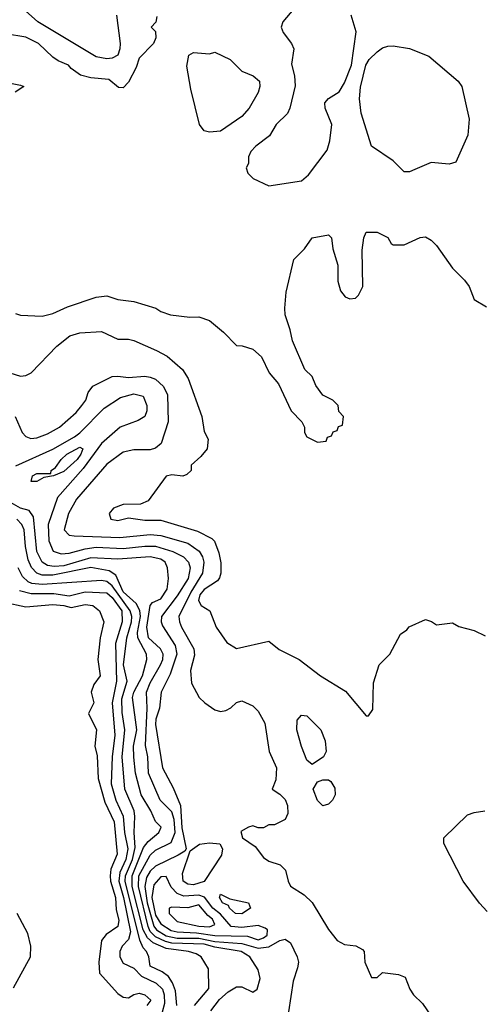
# Model space of a CAD drawing. Header units: inches. Extents: x 1793389 to 1900389, y 320802 to 470796.
# Tile 98 of 256: x 1862347 to 1864053, y 353274 to 356918. Entities that reach past the tile are written whole.
import ezdxf

# ---------------------------------------------------------------- set-up
doc = ezdxf.new("R2010")
doc.units = ezdxf.units.IN
doc.header["$MEASUREMENT"] = 0
doc.layers.add('B8365', color=7, linetype='Continuous')

msp = doc.modelspace()

# ---------------------------------------------------------------- linework, layer by layer
at = {"layer": 'B8365', "color": 2}
for points, elevation in [([(1862854.8, 356930), (1862851, 356909), (1862834, 356890), (1862850, 356874), (1862851.3, 356850), (1862842, 356830), (1862790, 356775.3), (1862778.8, 356741.2), (1862750, 356686), (1862730, 356666), (1862712.7, 356667.3), (1862676.5, 356696.5), (1862610, 356702), (1862572, 356712), (1862537.2, 356737.2), (1862528, 356750), (1862490, 356765.2), (1862470, 356779.3), (1862417, 356830), (1862370, 356852.8), (1862294.2, 356865.8)], 198), ([(1862706, 356934), (1862719.5, 356830), (1862718.4, 356810), (1862710, 356786.6), (1862690, 356775.1), (1862670, 356772.7), (1862630, 356780.9), (1862414, 356910), (1862369, 356950)], 194), ([(1863362, 356958), (1863321, 356910), (1863314.8, 356890), (1863322.8, 356870), (1863354, 356830), (1863362, 356810), (1863353.7, 356753.7), (1863364.9, 356710), (1863367.5, 356672.5), (1863347.3, 356590), (1863338.8, 356570), (1863296.3, 356530), (1863272.3, 356487.7), (1863221, 356450), (1863202.8, 356430), (1863194.8, 356410), (1863194, 356386), (1863186, 356370), (1863191.3, 356350), (1863211.3, 356330), (1863270, 356302.8), (1863390, 356321), (1863416.6, 356343.4), (1863485.2, 356434.8), (1863495.1, 356470), (1863502.9, 356530), (1863478, 356590), (1863477.2, 356610), (1863490, 356626), (1863529.4, 356650.6), (1863550, 356684.7), (1863575.4, 356750), (1863592.9, 356872.9), (1863574, 356934)], 202), ([(1862230, 356698.4), (1862350, 356676), (1862362, 356670), (1862330, 356649.4)], 198), ([(1862331.1, 355831.1), (1862350, 355824.7), (1862430, 355821), (1862470, 355830.8), (1862524.5, 355855.5), (1862630, 355891), (1862670, 355896), (1862710, 355882.8), (1862770, 355874.8), (1862850.6, 355850.6), (1862870, 355838), (1862905.4, 355825.4), (1862976.9, 355816.9), (1863010, 355818), (1863050, 355804.7), (1863102, 355762), (1863150, 355712), (1863171.1, 355711.1), (1863210, 355698), (1863242, 355670), (1863271.1, 355611.1), (1863304.7, 355570), (1863352, 355470), (1863392, 355430), (1863402, 355410), (1863402, 355390), (1863410, 355374), (1863450, 355354), (1863482, 355358), (1863487.3, 355372.7), (1863502, 355378), (1863507.3, 355392.7), (1863522, 355398), (1863527.3, 355412.7), (1863542, 355418), (1863546, 355450), (1863528.4, 355468.4), (1863526, 355490), (1863506, 355510), (1863468.9, 355528.9), (1863444, 355564), (1863430, 355598), (1863403.2, 355623.2), (1863357.2, 355730), (1863349, 355770), (1863330, 355826), (1863329.2, 355850), (1863334, 355910), (1863362, 356030), (1863402, 356070), (1863430, 356111), (1863490, 356122), (1863502, 356110), (1863506.8, 356070), (1863525.5, 356010), (1863524.4, 355950), (1863534.7, 355914.7), (1863552.2, 355892.2), (1863570, 355884.9), (1863590, 355887.7), (1863602, 355898), (1863618, 355930), (1863615.1, 356064.9), (1863621.2, 356110), (1863630, 356132), (1863670, 356132), (1863710, 356112), (1863722, 356090), (1863730, 356084.7), (1863770, 356084.7), (1863830, 356112), (1863850, 356114), (1863870, 356102), (1863890, 356082), (1863950, 355998), (1863993.7, 355953.7), (1864010.6, 355930.6), (1864030, 355882), (1864075.3, 355855.3)], 198), ([(1862310.6, 355610.6), (1862350, 355598.8), (1862370, 355601), (1862390, 355611.3), (1862484, 355710), (1862532.5, 355747.5), (1862570, 355758.8), (1862650, 355764), (1862710, 355736), (1862750, 355736), (1862770, 355730.8), (1862853.8, 355693.8), (1862892.7, 355672.7), (1862950, 355622.8), (1862970.7, 355590), (1863021, 355450), (1863030, 355394), (1863045.4, 355365.4), (1863041, 355330), (1863018, 355302), (1862982, 355270), (1862982, 355250), (1862965.4, 355234.6), (1862950.7, 355229.3), (1862910, 355233.2), (1862890, 355228.7), (1862822.5, 355137.5), (1862794.4, 355125.6), (1862730, 355124), (1862694, 355110), (1862678, 355090), (1862684.7, 355070), (1862710, 355064.9), (1862750, 355074.8), (1862810, 355066), (1862870, 355065.5), (1863005.5, 355025.5), (1863058, 354998), (1863067.9, 354987.9), (1863084.9, 354944.9), (1863091.6, 354908.4), (1863091.3, 354870), (1863087.3, 354852.7), (1863079.1, 354840.9), (1863030, 354809.6), (1863014, 354790), (1863009.1, 354769.1), (1863019.1, 354750), (1863050.8, 354730), (1863074.8, 354670), (1863113.7, 354613.7), (1863150, 354591), (1863270, 354618), (1863307.5, 354587.5), (1863382, 354550), (1863461, 354490), (1863553, 354433), (1863630, 354342), (1863638, 354342), (1863654.6, 354365.4), (1863656.4, 354463.6), (1863678, 354530), (1863718, 354570), (1863756.4, 354643.6), (1863780.4, 354659.6), (1863789.1, 354670.9), (1863850, 354698), (1863871.3, 354691.3), (1863890, 354678), (1863950, 354686), (1863972.5, 354672.5), (1864030, 354657.1), (1864070, 354638)], 194), ([(1862330.8, 355450), (1862356, 355390), (1862370, 355376), (1862387.9, 355367.9), (1862410, 355370.7), (1862450, 355385.3), (1862494.5, 355410), (1862555.6, 355464.4), (1862577, 355490), (1862591.8, 355510), (1862601.2, 355538.8), (1862618, 355562), (1862690, 355597.3), (1862710, 355599.1), (1862750, 355593.4), (1862810, 355599.1), (1862830, 355595.5), (1862850, 355588.2), (1862879.9, 355559.9), (1862894.4, 355530), (1862896.3, 355430), (1862870.7, 355350), (1862850, 355332.7), (1862830, 355325.6), (1862770, 355326), (1862730, 355317.6), (1862670, 355273.6), (1862557, 355143), (1862528.2, 355090), (1862511.3, 355030), (1862530.7, 355010.7), (1862548.4, 355008.4), (1862717.8, 355002.2), (1862830, 355013), (1862870, 355009.2), (1862970, 354980.8), (1863011.7, 354951.7), (1863024.4, 354930), (1863029.1, 354910), (1863023.9, 354870), (1862980.4, 354799.6), (1862936.4, 354710), (1862938.4, 354690), (1862946.7, 354670), (1862992.2, 354590), (1862994, 354566), (1862979.1, 354510), (1862982.8, 354462.8), (1863012, 354410), (1863032, 354390), (1863070, 354364.7), (1863090, 354358), (1863110, 354362), (1863128.9, 354371.1), (1863150, 354391.3), (1863170, 354398), (1863210, 354378.8), (1863230, 354358.8), (1863254.9, 354314.9), (1863270.3, 354210.4), (1863297.3, 354150), (1863295.3, 354104.7), (1863282, 354070), (1863310, 354052), (1863330, 354032), (1863338.8, 354010), (1863339.8, 353980.2), (1863330, 353958), (1863290, 353938), (1863270, 353938), (1863250, 353928), (1863230, 353928), (1863210, 353935.3), (1863194, 353930), (1863166.4, 353913.6), (1863172, 353890), (1863218.8, 353858.8), (1863250, 353818), (1863270, 353804.7), (1863310.9, 353790.9), (1863331.1, 353771.1), (1863341, 353730), (1863350, 353712), (1863399.8, 353679.8), (1863430, 353651.3), (1863490, 353551.3), (1863522, 353510), (1863550, 353496), (1863591.1, 353491.1), (1863616.9, 353476.9), (1863622, 353470), (1863624.7, 353430), (1863650, 353374), (1863670, 353374), (1863690, 353392), (1863750, 353384.7), (1863774.4, 353374.4), (1863791.3, 353330), (1863804.7, 353310), (1863838, 353278), (1863870.9, 353230.9)], 190), ([(1862333.4, 355266.6), (1862470, 355328.5), (1862550, 355374), (1862570, 355388.9), (1862659.6, 355480.4), (1862720.4, 355519.6), (1862770, 355532.8), (1862804.4, 355524.4), (1862818.4, 355490), (1862817.6, 355470), (1862810.2, 355449.8), (1862785.8, 355434.2), (1862718.7, 355410), (1862650.3, 355350), (1862582.5, 355257.5), (1862486.7, 355150), (1862452.6, 355050), (1862455.2, 354990), (1862471.6, 354951.6), (1862500.8, 354940.8), (1862530, 354943.2), (1862590, 354960.2), (1862630, 354965.4), (1862730, 354961.2), (1862810, 354970.2), (1862850, 354969.1), (1862914, 354950), (1862954, 354930), (1862972.4, 354910), (1862978, 354890), (1862971.3, 354850), (1862930, 354786.3), (1862871.8, 354710), (1862870.3, 354690), (1862875.4, 354675.4), (1862922.2, 354602.2), (1862929.1, 354570), (1862903.6, 354496.4), (1862870.4, 354430), (1862864.9, 354370), (1862851.6, 354330), (1862850.3, 354310.3), (1862876.4, 354150), (1862915.8, 354075.8), (1862942.2, 354010), (1862947.4, 353927.4), (1862964, 353850), (1862958.8, 353841.2), (1862933.5, 353826.5), (1862850, 353785.7), (1862830, 353766.9), (1862816.7, 353743.3), (1862810.1, 353710), (1862818.5, 353650), (1862844, 353564), (1862854.2, 353550), (1862890, 353527.8), (1862930, 353519.4), (1863010, 353519), (1863070, 353507.5), (1863170, 353499.2), (1863230, 353482), (1863270, 353487.6), (1863310, 353510.4), (1863330, 353516), (1863350, 353502), (1863374.8, 353450), (1863378.8, 353430), (1863376, 353410), (1863359.9, 353360.1), (1863334, 353190)], 186), ([(1863055.3, 353250), (1863087.3, 353292.7), (1863119, 353321), (1863150, 353339.5), (1863170, 353339.5), (1863210, 353319.3), (1863226, 353330), (1863237.3, 353370), (1863230, 353402), (1863198.8, 353450), (1863167.3, 353470), (1863070, 353485.4), (1863030, 353496.8), (1862910, 353501.1), (1862886.4, 353506.4), (1862850, 353523.7), (1862830, 353544.5), (1862822.3, 353562.3), (1862786.7, 353710), (1862788.3, 353750), (1862830, 353826.6), (1862850, 353844.4), (1862907.4, 353872.6), (1862922.7, 353910), (1862918.7, 353958.7), (1862910, 353986.4), (1862866.7, 354030), (1862824.4, 354130), (1862821.3, 354190), (1862812.4, 354232.4), (1862819.1, 354370), (1862816.9, 354430), (1862830, 354463.6), (1862868.9, 354530), (1862876.9, 354550), (1862878, 354570), (1862868.4, 354590), (1862823.6, 354630), (1862818.2, 354670), (1862830.3, 354749.7), (1862839.1, 354760.9), (1862870, 354775.1), (1862892.7, 354810), (1862897.6, 354850), (1862894.9, 354890), (1862885.7, 354910), (1862870, 354922), (1862830, 354930.2), (1862710, 354921.1), (1862610, 354926.8), (1862510, 354896.8), (1862474.2, 354894.2), (1862450, 354898.3), (1862430, 354910.4), (1862410.3, 354950), (1862398, 355078), (1862382, 355102), (1862350, 355110.7), (1862316, 355130)], 182), ([(1862994.4, 353270), (1863046.9, 353333.1), (1863046.2, 353406.2), (1863018.8, 353450), (1863000.7, 353460.7), (1862972, 353470), (1862890, 353481.3), (1862841.6, 353501.6), (1862820.3, 353520.3), (1862804.3, 353550), (1862764, 353710), (1862763.5, 353750), (1862805.4, 353854.6), (1862822.6, 353877.4), (1862862.8, 353910), (1862871, 353930), (1862850, 353951), (1862833.1, 353990), (1862797.4, 354050), (1862775.6, 354130), (1862769.1, 354189.1), (1862768.1, 354230), (1862780.7, 354290), (1862764.4, 354410), (1862769.1, 354430), (1862802, 354490), (1862818, 354550), (1862816, 354570), (1862784.1, 354630), (1862783.5, 354650), (1862794.8, 354710), (1862792, 354732), (1862777.9, 354757.9), (1862730, 354801.3), (1862702.9, 354862.9), (1862678.2, 354878.2), (1862610, 354890.2), (1862470, 354862), (1862430, 354862.6), (1862410.2, 354870.2), (1862390.9, 354890.9), (1862378.6, 354918.6), (1862368.6, 354968.6), (1862364.1, 355030), (1862355.2, 355050), (1862336.9, 355070)], 178), ([(1862929, 353270), (1862924, 353324), (1862913.4, 353353.4), (1862897.5, 353377.5), (1862874.7, 353394.7), (1862830, 353416), (1862824.9, 353450), (1862816.3, 353470), (1862803.7, 353483.7), (1862792.4, 353512.4), (1862738.1, 353730), (1862739.2, 353750), (1862764.8, 353810), (1862775.1, 353855.1), (1862770.3, 353910), (1862773.7, 353970), (1862770.3, 353990), (1862736.5, 354070), (1862726.4, 354190), (1862736.5, 354290), (1862726.1, 354353.9), (1862724.7, 354404.7), (1862744.7, 354470), (1862731.2, 354530), (1862743.9, 354630), (1862761, 354690), (1862762, 354710), (1862756.5, 354730), (1862690, 354823.2), (1862670, 354838.4), (1862650, 354842.8), (1862430, 354827.5), (1862391.9, 354831.9), (1862378.3, 354838.3), (1862357.3, 354857.3), (1862342, 354890)], 174), ([(1862346, 354806), (1862390, 354794.7), (1862474.1, 354794.1), (1862530, 354785.6), (1862590, 354801), (1862670, 354797.3), (1862690, 354780.2), (1862725, 354730), (1862726.2, 354690), (1862702, 354610), (1862705.2, 354470), (1862689.2, 354390), (1862699.3, 354270), (1862689.1, 354190), (1862686.2, 354090), (1862703.2, 354030), (1862730.1, 353970.1), (1862735.3, 353910), (1862747.8, 353850), (1862739.8, 353810), (1862717.7, 353762.3), (1862714.4, 353730), (1862731.3, 353670), (1862757.4, 353542.6), (1862750, 353514), (1862726, 353490), (1862718.4, 353470), (1862718, 353450), (1862730, 353427.3), (1862770, 353408.4), (1862798.6, 353378.6), (1862852.4, 353352.4), (1862875.2, 353330), (1862881.6, 353310), (1862882.7, 353277.3), (1862874, 353246)], 170), ([(1862290, 354762), (1862370, 354745.5), (1862470, 354754), (1862510, 354750.2), (1862537.6, 354742.4), (1862590, 354754), (1862618, 354750), (1862642, 354730), (1862658, 354690), (1862644.7, 354630), (1862636, 354550), (1862644.7, 354490), (1862622, 354458), (1862611.3, 354430), (1862622, 354390), (1862602, 354350), (1862631.3, 354290), (1862624.7, 354230), (1862634.4, 354194.4), (1862638, 354110), (1862662.7, 354022.7), (1862696.9, 353950), (1862708.2, 353830), (1862684.9, 353775), (1862681.5, 353750), (1862682.7, 353730), (1862701.8, 353670), (1862703.8, 353623.8), (1862714.4, 353585.6), (1862710, 353562.7), (1862667.5, 353532.5), (1862650.4, 353510), (1862639.5, 353430), (1862643, 353390), (1862710, 353314.8), (1862730, 353301), (1862750, 353298.8), (1862769.5, 353310.5), (1862790, 353315.5), (1862811, 353310), (1862832.4, 353290), (1862817.3, 353270)], 166), ([(1864078, 353618), (1864050, 353648.7), (1863988.7, 353730), (1863918, 353870), (1863918, 353890), (1864004.7, 353975.3), (1864030, 353984.7), (1864069.4, 353990.6)], 190), ([(1862324.2, 353335.8), (1862387.3, 353450), (1862388.2, 353490), (1862377, 353537), (1862337.4, 353610)], 166)]:
    msp.add_lwpolyline(points, dxfattribs=dict(at, elevation=elevation))
for points, elevation in [([(1863937.3, 356382.7), (1863870, 356389.2), (1863810, 356364), (1863790, 356355.3), (1863770, 356355.3), (1863730, 356395.3), (1863650, 356449.2), (1863611.5, 356571.5), (1863605.4, 356625.4), (1863608.3, 356668.3), (1863628.4, 356750), (1863640.5, 356770), (1863670, 356799.3), (1863690, 356813), (1863710, 356819.3), (1863730, 356820.5), (1863790, 356811), (1863862.4, 356782.4), (1863970.4, 356690.4), (1863984, 356670), (1864011, 356550), (1864006.8, 356490), (1863962, 356390)], 198), ([(1863050, 356501.2), (1863030, 356506), (1863013.2, 356530), (1862980.1, 356660.1), (1862966.3, 356746.3), (1862973.6, 356786.4), (1862990, 356796), (1863050, 356791.3), (1863070, 356798), (1863126.8, 356770), (1863170, 356726.8), (1863212, 356710), (1863234.8, 356690), (1863236.3, 356670), (1863230, 356648), (1863197.3, 356590), (1863170, 356559.3), (1863090, 356505.2)], 198), ([(1862389, 355209), (1862394, 355230), (1862410, 355239.1), (1862462, 355238), (1862464, 355250), (1862479.7, 355260.3), (1862500.5, 355290), (1862522, 355310), (1862570, 355336.5), (1862580.5, 355330), (1862573.8, 355310), (1862560.2, 355290), (1862510, 355246.3), (1862472, 355230), (1862436.3, 355223.7), (1862410, 355209)], 182), ([(1863430, 354162), (1863410, 354178), (1863390, 354228), (1863372.7, 354290), (1863374, 354326), (1863390, 354344.7), (1863410, 354342), (1863462, 354290), (1863478, 354250), (1863482, 354210), (1863472, 354190)], 190), ([(1863470, 354008.7), (1863450, 354028.7), (1863434, 354070), (1863450, 354098), (1863470, 354104.7), (1863490, 354104.7), (1863498.8, 354098.8), (1863514, 354074), (1863514.8, 354050), (1863504.7, 354030), (1863490, 354015.3)], 190), ([(1862990, 353716.9), (1862970, 353718.7), (1862952.3, 353730), (1862950, 353758), (1862978, 353842), (1863013, 353867), (1863050, 353872.2), (1863088.4, 353868.4), (1863097.4, 353850), (1863093.9, 353826.1), (1863030, 353729.2)], 186), ([(1862890, 353747), (1862870, 353746.3), (1862843.5, 353716.5), (1862836.6, 353670), (1862850, 353604.9), (1862870, 353572.6), (1862908.2, 353548.2), (1862930, 353542.1), (1863001.6, 353538.4), (1863070, 353528.5), (1863190, 353526.5), (1863230, 353512.9), (1863250, 353520.3), (1863263, 353530), (1863265.1, 353550), (1863256.5, 353556.5), (1863230, 353566.6), (1863170, 353558.5), (1863130, 353562), (1863090, 353607.8), (1863061.6, 353630), (1863031.5, 353671.5), (1863010, 353678.3), (1862954.5, 353674.5), (1862930, 353684.7), (1862908.1, 353708.1)], 190), ([(1863170, 353609.7), (1863146, 353610), (1863123.7, 353630), (1863119.6, 353639.6), (1863098, 353650), (1863086.6, 353670), (1863090, 353682), (1863124.7, 353664.7), (1863194, 353650), (1863202, 353630)], 186), ([(1863010, 353642), (1862970, 353630.9), (1862910, 353634.5), (1862901, 353630), (1862900.7, 353610), (1862930, 353581.1), (1863010, 353563.2), (1863050, 353561.5), (1863069.4, 353570), (1863061.3, 353590), (1863043.4, 353603.4)], 194)]:
    msp.add_lwpolyline(points, close=True, dxfattribs=dict(at, elevation=elevation))

doc.saveas('drawing.dxf')
